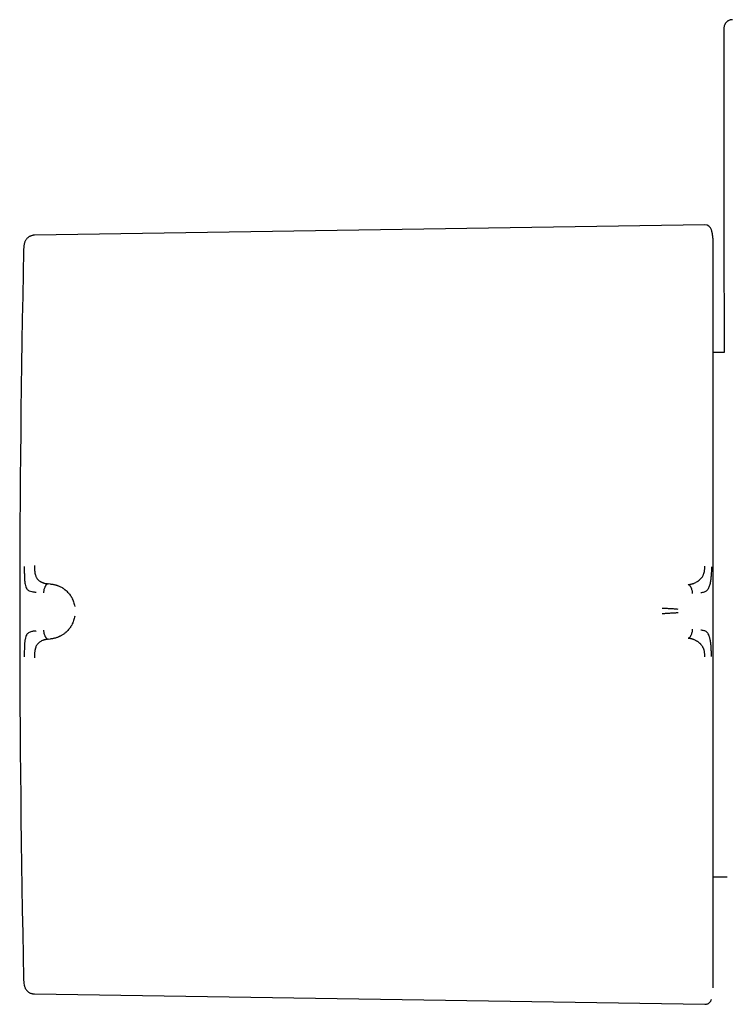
# Model space of a CAD drawing. Header units: millimetres. Extents: x 8 to 964, y 12 to 423.
# Tile 1 of 18: x 317 to 358, y 173 to 230. Entities that reach past the tile are written whole.
import ezdxf

# ---------------------------------------------------------------- set-up
doc = ezdxf.new("R2010")
doc.units = ezdxf.units.MM

msp = doc.modelspace()

# ---------------------------------------------------------------- linework, layer by layer
at = {"color": 7, "linetype": 'Continuous', "lineweight": 30}
for p, q in [((358.293, 229.484), (358.293, 215.945)), ((357.18, 218.009), (318.081, 217.406)), ((357.586, 217.645), (357.567, 217.721)), ((317.49, 216.906), (317.49, 216.905)), ((357.665, 217.042), (357.664, 217.091)), ((358.316, 210.566), (357.665, 210.566)), ((319.028, 197.052), (318.876, 197.064)), ((318.876, 193.833), (319.028, 193.848)), ((357.665, 179.97), (358.491, 179.97)), ((318.081, 173.13), (357.18, 172.528))]:
    msp.add_line(p, q, dxfattribs=at)
for centre, radius, start, end in [((357.186, 217.612), 0.396, 16.61631, 90.88288), ((1317.223, 195.268), 1000, 178.783129, 181.216871)]:
    msp.add_arc(centre, radius, start, end, dxfattribs=at)
for points, knots in [([(358.793, 229.984), (358.783, 229.984), (358.764, 229.983), (358.736, 229.981), (358.709, 229.977), (358.686, 229.972), (358.665, 229.967), (358.649, 229.963), (358.636, 229.958), (358.625, 229.955), (358.599, 229.945), (358.557, 229.926), (358.511, 229.897), (358.473, 229.868), (358.441, 229.84), (358.407, 229.802), (358.372, 229.756), (358.34, 229.7), (358.315, 229.634), (358.297, 229.561), (358.294, 229.51), (358.293, 229.484)], [0, 0, 0, 0, 0.093061, 0.172658, 0.238828, 0.291677, 0.331466, 0.358896, 0.36864, 0.380344, 0.39179, 0.454419, 0.519532, 0.555259, 0.598654, 0.649772, 0.70831, 0.773683, 0.844976, 0.920931, 1, 1, 1, 1]), ([(318.081, 217.406), (318.059, 217.405), (318.014, 217.403), (317.947, 217.389), (317.88, 217.369), (317.814, 217.341), (317.751, 217.305), (317.693, 217.261), (317.641, 217.211), (317.596, 217.155), (317.558, 217.094), (317.527, 217.032), (317.503, 216.968), (317.493, 216.924), (317.489, 216.902)], [0, 0, 0, 0, 0.078616, 0.159922, 0.24328, 0.328096, 0.4139, 0.500429, 0.586862, 0.672456, 0.75704, 0.84021, 0.92141, 1, 1, 1, 1]), ([(357.665, 217.091), (357.665, 217.093), (357.665, 217.098), (357.665, 217.107), (357.664, 217.119), (357.664, 217.13), (357.663, 217.142), (357.663, 217.153), (357.662, 217.163), (357.661, 217.175), (357.661, 217.186), (357.66, 217.197), (357.659, 217.206), (357.659, 217.213), (357.658, 217.22), (357.658, 217.229), (357.657, 217.24), (357.655, 217.261), (357.652, 217.293), (357.647, 217.334), (357.641, 217.378), (357.634, 217.422), (357.627, 217.465), (357.618, 217.51), (357.608, 217.557), (357.595, 217.611), (357.582, 217.665), (357.571, 217.702), (357.566, 217.718)], [0, 0, 0, 0, 0.051023, 0.149539, 0.237879, 0.315996, 0.383864, 0.43484, 0.477997, 0.513412, 0.541253, 0.561912, 0.569852, 0.576506, 0.582324, 0.588298, 0.597789, 0.611524, 0.63997, 0.676503, 0.713579, 0.750116, 0.786106, 0.821537, 0.862567, 0.90613, 0.95867, 1, 1, 1, 1]), ([(317.49, 216.905), (317.488, 216.897), (317.473, 216.827), (317.457, 216.693), (317.451, 216.568), (317.448, 216.506)], [0, 0, 0, 0, 0.065293, 0.535396, 1, 1, 1, 1]), ([(357.665, 196.243), (357.665, 196.404), (357.665, 196.727), (357.665, 197.211), (357.665, 197.694), (357.665, 198.181), (357.665, 198.669), (357.665, 199.156), (357.665, 199.639), (357.665, 200.124), (357.665, 200.61), (357.665, 201.098), (357.665, 201.584), (357.665, 202.069), (357.665, 202.493), (357.665, 202.859), (357.665, 203.162), (357.665, 203.464), (357.665, 203.764), (357.665, 204.127), (357.665, 204.551), (357.665, 205.033), (357.665, 205.509), (357.665, 205.981), (357.665, 206.447), (357.665, 206.904), (357.665, 207.352), (357.665, 207.794), (357.665, 208.232), (357.665, 208.667), (357.665, 209.096), (357.665, 209.517), (357.665, 209.929), (357.665, 210.332), (357.665, 210.726), (357.665, 211.109), (357.665, 211.482), (357.665, 211.844), (357.665, 212.196), (357.665, 212.536), (357.665, 212.862), (357.665, 213.175), (357.665, 213.475), (357.665, 213.763), (357.665, 214.039), (357.665, 214.303), (357.665, 214.555), (357.665, 214.795), (357.665, 214.994), (357.665, 215.157), (357.665, 215.288), (357.665, 215.415), (357.665, 215.537), (357.665, 215.678), (357.665, 215.834), (357.665, 215.999), (357.665, 216.153), (357.665, 216.293), (357.665, 216.412), (357.665, 216.512), (357.665, 216.596), (357.665, 216.673), (357.665, 216.742), (357.665, 216.806), (357.665, 216.864), (357.665, 216.915), (357.665, 216.957), (357.665, 216.991), (357.665, 217.016), (357.665, 217.033), (357.665, 217.043), (357.665, 217.042), (357.665, 217.042)], [0, 0, 0, 0, 0.014535, 0.029065, 0.043597, 0.058144, 0.073132, 0.087849, 0.102569, 0.1173, 0.132415, 0.147536, 0.162659, 0.177794, 0.193243, 0.202968, 0.212693, 0.22242, 0.232151, 0.241889, 0.257942, 0.273989, 0.29004, 0.306108, 0.322386, 0.338366, 0.354351, 0.370349, 0.386478, 0.402932, 0.41939, 0.435862, 0.452388, 0.468908, 0.485432, 0.50197, 0.518442, 0.534908, 0.551378, 0.567861, 0.584232, 0.600305, 0.616382, 0.632472, 0.648379, 0.664275, 0.680173, 0.696085, 0.711759, 0.721593, 0.731427, 0.741263, 0.751104, 0.760951, 0.776563, 0.792169, 0.80778, 0.823398, 0.838627, 0.85059, 0.862554, 0.874523, 0.886425, 0.898052, 0.911025, 0.924, 0.936982, 0.949742, 0.962305, 0.974865, 0.987429, 1, 1, 1, 1]), ([(358.293, 215.945), (358.293, 215.854), (358.294, 215.606), (358.295, 215.199), (358.297, 214.719), (358.298, 214.232), (358.3, 213.812), (358.301, 213.464), (358.302, 213.192), (358.304, 212.924), (358.305, 212.683), (358.306, 212.47), (358.306, 212.285), (358.307, 212.105), (358.308, 211.906), (358.309, 211.689), (358.311, 211.454), (358.312, 211.264), (358.312, 211.115), (358.313, 211.005), (358.313, 210.888), (358.314, 210.759), (358.315, 210.651), (358.315, 210.585), (358.315, 210.566)], [0, 0, 0, 0, 0.0514482, 0.1403221, 0.2302937, 0.3215345, 0.4142394, 0.4653476, 0.5160609, 0.5658268, 0.6142854, 0.6503156, 0.6841521, 0.7169282, 0.750009, 0.7941389, 0.837241, 0.8795043, 0.8992099, 0.9188979, 0.9402518, 0.9638096, 0.9895716, 1, 1, 1, 1]), ([(317.49, 198.073), (317.49, 197.975), (317.49, 197.784), (317.496, 197.511), (317.508, 197.261), (317.532, 197.05), (317.572, 196.887), (317.629, 196.773), (317.7, 196.708), (317.792, 196.65), (317.907, 196.612), (318.041, 196.593), (318.13, 196.585), (318.171, 196.581), (318.184, 196.58), (318.189, 196.58), (318.19, 196.58)], [0, 0, 0, 0, 0.117772, 0.228252, 0.33124, 0.427014, 0.515099, 0.595624, 0.669421, 0.735797, 0.846044, 0.926768, 0.978141, 0.992758, 0.997301, 1, 1, 1, 1]), ([(318.081, 198.137), (318.081, 198.093), (318.082, 198.007), (318.087, 197.909), (318.092, 197.84), (318.097, 197.798), (318.102, 197.757), (318.107, 197.719), (318.118, 197.657), (318.137, 197.576), (318.167, 197.493), (318.199, 197.428), (318.229, 197.379), (318.272, 197.327), (318.329, 197.272), (318.382, 197.232), (318.419, 197.208), (318.436, 197.198), (318.453, 197.188), (318.47, 197.179), (318.488, 197.17), (318.506, 197.161), (318.525, 197.152), (318.55, 197.141), (318.587, 197.127), (318.64, 197.109), (318.706, 197.091), (318.786, 197.074), (318.844, 197.068), (318.876, 197.064)], [0, 0, 0, 0, 0.0690247, 0.1342258, 0.1590465, 0.1830776, 0.2062872, 0.2286502, 0.2501486, 0.3164009, 0.3798905, 0.4208089, 0.4607008, 0.4995163, 0.5630825, 0.6314843, 0.6455033, 0.6597134, 0.6741146, 0.6887069, 0.7034903, 0.7184644, 0.7336289, 0.7489831, 0.7801056, 0.8209638, 0.8714063, 0.9311992, 1, 1, 1, 1]), ([(356.201, 197.018), (356.201, 197.018), (356.204, 197.018), (356.212, 197.019), (356.23, 197.021), (356.257, 197.024), (356.291, 197.029), (356.33, 197.036), (356.371, 197.044), (356.406, 197.053), (356.434, 197.061), (356.451, 197.066), (356.47, 197.072), (356.489, 197.078), (356.509, 197.085), (356.53, 197.093), (356.579, 197.112), (356.654, 197.145), (356.727, 197.186), (356.772, 197.215), (356.794, 197.23), (356.815, 197.245), (356.835, 197.261), (356.854, 197.276), (356.895, 197.31), (356.951, 197.365), (357.011, 197.44), (357.055, 197.508), (357.087, 197.567), (357.118, 197.638), (357.145, 197.726), (357.164, 197.822), (357.174, 197.913), (357.179, 197.998), (357.18, 198.057), (357.18, 198.088)], [0, 0, 0, 0, 0.000491, 0.004709, 0.016801, 0.036349, 0.063449, 0.08868, 0.118244, 0.1522, 0.164633, 0.177573, 0.191021, 0.204979, 0.21945, 0.234434, 0.249933, 0.328151, 0.400024, 0.417785, 0.435101, 0.45197, 0.468393, 0.484369, 0.499899, 0.569641, 0.634729, 0.675595, 0.714547, 0.751696, 0.809478, 0.868786, 0.909647, 0.953487, 1, 1, 1, 1]), ([(357.566, 198.053), (357.565, 197.961), (357.563, 197.779), (357.548, 197.513), (357.521, 197.26), (357.472, 197.024), (357.411, 196.852), (357.354, 196.734), (357.273, 196.641), (357.137, 196.568), (357.01, 196.547), (356.945, 196.537)], [0, 0, 0, 0, 0.12498, 0.249974, 0.375129, 0.4995, 0.626711, 0.691987, 0.75435, 0.875912, 1, 1, 1, 1]), ([(318.876, 197.064), (318.867, 197.063), (318.849, 197.06), (318.823, 197.049), (318.798, 197.033), (318.772, 197.009), (318.745, 196.977), (318.719, 196.935), (318.69, 196.88), (318.663, 196.809), (318.638, 196.724), (318.621, 196.636), (318.615, 196.576), (318.612, 196.547)], [0, 0, 0, 0, 0.056102, 0.111466, 0.167115, 0.223804, 0.301772, 0.382941, 0.467258, 0.598521, 0.73327, 0.868258, 1, 1, 1, 1]), ([(319.028, 197.052), (319.028, 197.052), (319.029, 197.052), (319.031, 197.052), (319.041, 197.051), (319.062, 197.049), (319.098, 197.045), (319.14, 197.039), (319.189, 197.031), (319.242, 197.021), (319.286, 197.01), (319.321, 197), (319.344, 196.994), (319.368, 196.986), (319.392, 196.979), (319.417, 196.97), (319.444, 196.96), (319.493, 196.942), (319.564, 196.911), (319.651, 196.867), (319.722, 196.826), (319.778, 196.789), (319.812, 196.765), (319.833, 196.749), (319.844, 196.742), (319.854, 196.734), (319.864, 196.726), (319.874, 196.718), (319.912, 196.688), (319.975, 196.632), (320.059, 196.546), (320.134, 196.454), (320.2, 196.36), (320.263, 196.254), (320.32, 196.137), (320.37, 196.008), (320.408, 195.879), (320.424, 195.791), (320.431, 195.749)], [0, 0, 0, 0, 0.000168, 0.001366, 0.004585, 0.016602, 0.036108, 0.063195, 0.088438, 0.118038, 0.152065, 0.164532, 0.177513, 0.191011, 0.205027, 0.219565, 0.234628, 0.250218, 0.305811, 0.357356, 0.404738, 0.433682, 0.460748, 0.467525, 0.474171, 0.480686, 0.487071, 0.493324, 0.499446, 0.559752, 0.617506, 0.67268, 0.725262, 0.775261, 0.835907, 0.893476, 0.948104, 1, 1, 1, 1]), ([(356.47, 196.497), (356.467, 196.526), (356.462, 196.587), (356.443, 196.676), (356.418, 196.761), (356.39, 196.832), (356.361, 196.888), (356.334, 196.93), (356.306, 196.963), (356.28, 196.986), (356.255, 197.003), (356.228, 197.014), (356.21, 197.017), (356.201, 197.018)], [0, 0, 0, 0, 0.131484, 0.266121, 0.400553, 0.531629, 0.615931, 0.697185, 0.775341, 0.832225, 0.888102, 0.943696, 1, 1, 1, 1]), ([(357.665, 194.634), (357.665, 194.799), (357.665, 195.127), (357.665, 195.56), (357.665, 195.931), (357.665, 196.139), (357.665, 196.243)], [0, 0, 0, 0, 0.3076, 0.612791, 0.80584, 1, 1, 1, 1]), ([(355.617, 195.573), (355.584, 195.577), (355.517, 195.584), (355.409, 195.593), (355.297, 195.601), (355.182, 195.608), (355.064, 195.614), (354.956, 195.618), (354.86, 195.621), (354.777, 195.622), (354.722, 195.623), (354.694, 195.623)], [0, 0, 0, 0, 0.134294, 0.265155, 0.392768, 0.517462, 0.639734, 0.760272, 0.840123, 0.919913, 1, 1, 1, 1]), ([(355.621, 195.379), (355.587, 195.374), (355.52, 195.365), (355.411, 195.356), (355.299, 195.349), (355.184, 195.343), (355.065, 195.338), (354.957, 195.332), (354.861, 195.325), (354.778, 195.317), (354.722, 195.311), (354.695, 195.307)], [0, 0, 0, 0, 0.134312, 0.265358, 0.393232, 0.518137, 0.640457, 0.760826, 0.840474, 0.920048, 1, 1, 1, 1]), ([(320.431, 195.173), (320.424, 195.131), (320.408, 195.044), (320.37, 194.915), (320.32, 194.786), (320.263, 194.669), (320.203, 194.566), (320.141, 194.475), (320.065, 194.378), (320.002, 194.311), (319.958, 194.268), (319.943, 194.255), (319.929, 194.242), (319.914, 194.229), (319.899, 194.216), (319.87, 194.191), (319.823, 194.155), (319.756, 194.107), (319.69, 194.066), (319.627, 194.03), (319.584, 194.008), (319.556, 193.994), (319.542, 193.988), (319.528, 193.982), (319.514, 193.975), (319.499, 193.969), (319.485, 193.963), (319.448, 193.947), (319.39, 193.926), (319.316, 193.902), (319.25, 193.885), (319.193, 193.872), (319.141, 193.863), (319.097, 193.856), (319.062, 193.851), (319.041, 193.849), (319.032, 193.848), (319.029, 193.848), (319.028, 193.848), (319.028, 193.848), (319.028, 193.848)], [0, 0, 0, 0, 0.051373, 0.105665, 0.163102, 0.223827, 0.27137, 0.320803, 0.372124, 0.442732, 0.452222, 0.461768, 0.471368, 0.481024, 0.490735, 0.500501, 0.537698, 0.579265, 0.625137, 0.657731, 0.692132, 0.7001, 0.708157, 0.716302, 0.724536, 0.732857, 0.741265, 0.74976, 0.79759, 0.84013, 0.877473, 0.909711, 0.93693, 0.964012, 0.983495, 0.995471, 0.998664, 0.999564, 0.99984, 1, 1, 1, 1]), ([(318.19, 194.315), (318.186, 194.314), (318.166, 194.312), (318.122, 194.307), (318.052, 194.3), (317.964, 194.287), (317.868, 194.264), (317.778, 194.228), (317.699, 194.175), (317.628, 194.107), (317.571, 193.99), (317.531, 193.825), (317.508, 193.612), (317.496, 193.361), (317.49, 193.088), (317.49, 192.898), (317.49, 192.799)], [0, 0, 0, 0, 0.007539, 0.032602, 0.07418, 0.124929, 0.188679, 0.265565, 0.331914, 0.405634, 0.486045, 0.573984, 0.669568, 0.772326, 0.882537, 1, 1, 1, 1]), ([(318.612, 194.354), (318.615, 194.325), (318.621, 194.265), (318.638, 194.177), (318.663, 194.091), (318.69, 194.021), (318.719, 193.965), (318.745, 193.923), (318.772, 193.89), (318.798, 193.866), (318.823, 193.849), (318.849, 193.838), (318.867, 193.835), (318.876, 193.833)], [0, 0, 0, 0, 0.1317423, 0.26673, 0.4014789, 0.532742, 0.617059, 0.6982277, 0.7761965, 0.8328847, 0.8885344, 0.9438976, 1, 1, 1, 1]), ([(356.201, 193.889), (356.21, 193.89), (356.228, 193.893), (356.255, 193.905), (356.28, 193.922), (356.306, 193.946), (356.334, 193.979), (356.361, 194.021), (356.391, 194.077), (356.419, 194.148), (356.444, 194.234), (356.463, 194.323), (356.468, 194.384), (356.471, 194.414)], [0, 0, 0, 0, 0.056304, 0.111898, 0.167775, 0.224659, 0.302815, 0.38407, 0.468372, 0.599448, 0.73388, 0.868517, 1, 1, 1, 1]), ([(357.566, 192.832), (357.565, 192.925), (357.564, 193.111), (357.554, 193.322), (357.545, 193.453), (357.539, 193.519), (357.532, 193.591), (357.519, 193.69), (357.501, 193.788), (357.481, 193.875), (357.461, 193.946), (357.441, 194.006), (357.422, 194.054), (357.397, 194.112), (357.36, 194.182), (357.275, 194.27), (357.137, 194.337), (357.01, 194.356), (356.945, 194.366)], [0, 0, 0, 0, 0.125554, 0.251039, 0.290001, 0.310057, 0.344618, 0.393554, 0.456767, 0.493798, 0.534579, 0.576341, 0.60187, 0.627562, 0.693703, 0.759502, 0.875658, 1, 1, 1, 1]), ([(357.665, 173.494), (357.665, 173.497), (357.665, 173.501), (357.665, 173.521), (357.665, 173.551), (357.665, 173.592), (357.665, 173.64), (357.665, 173.694), (357.665, 173.75), (357.665, 173.813), (357.665, 173.884), (357.665, 173.969), (357.665, 174.07), (357.665, 174.19), (357.665, 174.323), (357.665, 174.449), (357.665, 174.566), (357.665, 174.668), (357.665, 174.774), (357.665, 174.885), (357.665, 175.026), (357.665, 175.2), (357.665, 175.413), (357.665, 175.638), (357.665, 175.875), (357.665, 176.124), (357.665, 176.385), (357.665, 176.655), (357.665, 176.937), (357.665, 177.234), (357.665, 177.544), (357.665, 177.869), (357.665, 178.204), (357.665, 178.552), (357.665, 178.91), (357.665, 179.28), (357.665, 179.659), (357.665, 180.048), (357.665, 180.447), (357.665, 180.856), (357.665, 181.273), (357.665, 181.695), (357.665, 182.124), (357.665, 182.557), (357.665, 182.997), (357.665, 183.444), (357.665, 183.896), (357.665, 184.355), (357.665, 184.818), (357.665, 185.228), (357.665, 185.582), (357.665, 185.879), (357.665, 186.179), (357.665, 186.481), (357.665, 186.845), (357.665, 187.272), (357.665, 187.763), (357.665, 188.26), (357.665, 188.756), (357.665, 189.25), (357.665, 189.74), (357.665, 190.23), (357.665, 190.719), (357.665, 191.188), (357.665, 191.638), (357.665, 192.071), (357.665, 192.504), (357.665, 192.933), (357.665, 193.359), (357.665, 193.783), (357.665, 194.208), (357.665, 194.492), (357.665, 194.634)], [0, 0, 0, 0, 0.014329, 0.028654, 0.04298, 0.057322, 0.07212, 0.083744, 0.09537, 0.107001, 0.118712, 0.130678, 0.145631, 0.160589, 0.175557, 0.190861, 0.200497, 0.210132, 0.219769, 0.229411, 0.239058, 0.254994, 0.270924, 0.286858, 0.302809, 0.319, 0.334896, 0.350796, 0.36671, 0.382786, 0.399187, 0.415593, 0.432012, 0.448519, 0.465022, 0.481528, 0.498049, 0.51454, 0.531024, 0.547512, 0.564013, 0.580438, 0.596563, 0.612692, 0.628835, 0.644826, 0.660807, 0.676791, 0.692788, 0.708575, 0.718482, 0.728388, 0.738297, 0.74821, 0.75813, 0.773887, 0.789639, 0.805395, 0.821159, 0.836557, 0.851677, 0.8668, 0.881934, 0.896665, 0.909803, 0.922944, 0.936092, 0.949025, 0.961767, 0.974507, 0.98725, 1, 1, 1, 1]), ([(318.876, 193.833), (318.846, 193.83), (318.791, 193.823), (318.716, 193.806), (318.664, 193.792), (318.632, 193.782), (318.616, 193.776), (318.602, 193.771), (318.588, 193.766), (318.576, 193.761), (318.564, 193.757), (318.554, 193.752), (318.518, 193.737), (318.461, 193.709), (318.387, 193.662), (318.322, 193.61), (318.263, 193.551), (318.212, 193.483), (318.18, 193.421), (318.16, 193.371), (318.149, 193.34), (318.139, 193.307), (318.13, 193.273), (318.121, 193.237), (318.11, 193.182), (318.098, 193.103), (318.088, 192.994), (318.082, 192.873), (318.081, 192.787), (318.081, 192.743)], [0, 0, 0, 0, 0.0644833, 0.1211457, 0.1696994, 0.182428, 0.1944306, 0.2057035, 0.2162437, 0.2260485, 0.2351155, 0.2434428, 0.2510285, 0.3192547, 0.3835496, 0.4439315, 0.5004845, 0.5590825, 0.6200486, 0.6409286, 0.6621029, 0.6835806, 0.7053684, 0.7274698, 0.7498855, 0.805219, 0.8657566, 0.930963, 1, 1, 1, 1]), ([(357.18, 192.802), (357.18, 192.833), (357.18, 192.893), (357.175, 192.98), (357.166, 193.061), (357.153, 193.136), (357.136, 193.205), (357.116, 193.262), (357.094, 193.313), (357.069, 193.359), (357.039, 193.408), (357.007, 193.455), (356.973, 193.499), (356.94, 193.538), (356.907, 193.573), (356.871, 193.607), (356.829, 193.641), (356.782, 193.676), (356.73, 193.71), (356.674, 193.743), (356.614, 193.773), (356.561, 193.797), (356.514, 193.815), (356.473, 193.83), (356.438, 193.841), (356.412, 193.848), (356.396, 193.853), (356.38, 193.857), (356.363, 193.861), (356.346, 193.865), (356.328, 193.869), (356.309, 193.873), (356.284, 193.878), (356.255, 193.882), (356.228, 193.886), (356.211, 193.888), (356.204, 193.888), (356.202, 193.889), (356.201, 193.889), (356.201, 193.889), (356.201, 193.889), (356.201, 193.889), (356.201, 193.889)], [0, 0, 0, 0, 0.046698, 0.091618, 0.134505, 0.175194, 0.213614, 0.249779, 0.276951, 0.307118, 0.340349, 0.376695, 0.409342, 0.4408, 0.471044, 0.500021, 0.535936, 0.574169, 0.614719, 0.657569, 0.702695, 0.750057, 0.775296, 0.805099, 0.8394, 0.850353, 0.861686, 0.873397, 0.885483, 0.89794, 0.910765, 0.923954, 0.937503, 0.96472, 0.984149, 0.995887, 0.998893, 0.999683, 0.9999, 0.999964, 0.999986, 1, 1, 1, 1]), ([(317.448, 174.03), (317.451, 173.968), (317.457, 173.843), (317.473, 173.709), (317.488, 173.639), (317.49, 173.63)], [0, 0, 0, 0, 0.463577, 0.93264, 1, 1, 1, 1]), ([(317.49, 173.63), (317.494, 173.608), (317.504, 173.561), (317.531, 173.492), (317.568, 173.421), (317.614, 173.355), (317.67, 173.295), (317.732, 173.244), (317.799, 173.202), (317.868, 173.17), (317.939, 173.148), (318.01, 173.134), (318.058, 173.131), (318.081, 173.13)], [0, 0, 0, 0, 0.07965, 0.171374, 0.265818, 0.362284, 0.459973, 0.558024, 0.65002, 0.740836, 0.82981, 0.916359, 1, 1, 1, 1]), ([(357.18, 172.528), (357.203, 172.528), (357.25, 172.53), (357.321, 172.549), (357.388, 172.58), (357.445, 172.621), (357.489, 172.667), (357.523, 172.713), (357.55, 172.763), (357.561, 172.798), (357.567, 172.815)], [0, 0, 0, 0, 0.133984, 0.273843, 0.417517, 0.562572, 0.675895, 0.787266, 0.895597, 1, 1, 1, 1])]:
    msp.add_open_spline(points, degree=3, knots=knots, dxfattribs=at)

doc.saveas('drawing.dxf')
